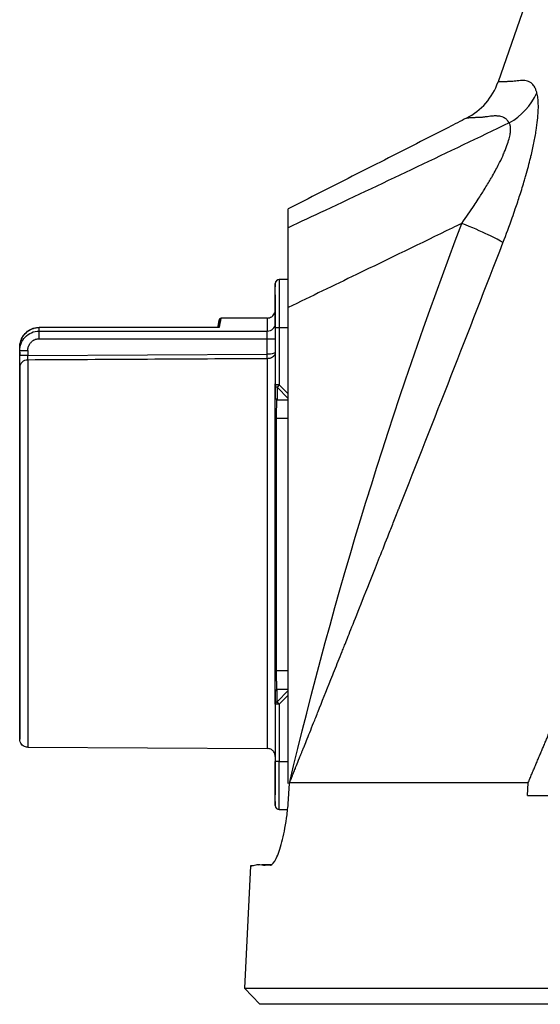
# Model space of a CAD drawing. Header units: millimetres. Extents: x 0 to 4378, y 0 to 2376.
# Tile 3 of 211: x 143 to 176, y 587 to 649. Entities that reach past the tile are written whole.
import ezdxf

# ---------------------------------------------------------------- set-up
doc = ezdxf.new("R2010")
doc.units = ezdxf.units.MM
doc.header["$LTSCALE"] = 0.2

# ---------------------------------------------------------------- blocks, each defined once
blk = doc.blocks.new('Blk$A09K1-2P24B')
for p, q in [((-77.152, 72.027), (-82.225, 57.419)), ((-95.284, 13.74), (-95.288, 48.343)), ((-96.083, 44.872), (-96.083, 44.672)), ((-96.083, 44.168), (-96.083, 44.872)), ((-96.083, 42.122), (-96.083, 44.872)), ((-96.083, 44.872), (-96.083, 44.672)), ((-95.833, 45.122), (-95.833, 45.122)), ((-95.833, 45.122), (-95.833, 42.122)), ((-95.288, 45.122), (-95.833, 45.122)), ((-96.083, 44.126), (-96.083, 44.194)), ((-96.083, 43.765), (-96.083, 39.052)), ((-96.083, 43.556), (-96.083, 43.216)), ((-96.083, 43.555), (-96.083, 43.555)), ((-86.501, 43.122), (-86.503, 43.122)), ((-86.501, 43.122), (-86.503, 43.122)), ((-96.583, 42.722), (-99.457, 42.722)), ((-96.583, 42.722), (-96.583, 41.91)), ((-96.083, 42.381), (-96.083, 42.122)), ((-96.083, 42.381), (-96.083, 42.381)), ((-110.783, 42.135), (-110.783, 42.139)), ((-110.783, 42.139), (-110.783, 42.139)), ((-99.607, 42.139), (-110.783, 42.139)), ((-110.783, 41.91), (-110.783, 42.135)), ((-99.581, 42.135), (-110.783, 42.135)), ((-110.783, 41.439), (-110.783, 41.91)), ((-110.783, 41.91), (-96.583, 41.91)), ((-96.583, 41.439), (-96.583, 41.91)), ((-96.083, 42.122), (-96.083, 38.555)), ((-95.833, 42.122), (-96.083, 42.122)), ((-95.833, 42.122), (-95.833, 38.555)), ((-95.287, 42.122), (-95.833, 42.122)), ((-110.783, 41.439), (-96.583, 41.439)), ((-96.583, 40.468), (-96.583, 41.439)), ((-96.583, 41.439), (-96.083, 41.439)), ((-96.083, 41.439), (-96.083, 40.596)), ((-84.283, 41.33), (-84.283, 41.33)), ((-111.983, 40.693), (-111.983, 40.887)), ((-111.983, 40.59), (-111.983, 40.887)), ((-111.983, 40.693), (-111.483, 40.693)), ((-111.983, 40.382), (-111.983, 40.693)), ((-111.983, 40.59), (-111.983, 40.425)), ((-111.483, 40.693), (-111.483, 40.382)), ((-111.483, 40.382), (-96.583, 40.468)), ((-96.58, 40.468), (-96.583, 40.468)), ((-96.083, 40.592), (-96.083, 40.592)), ((-96.083, 40.59), (-96.083, 40.59)), ((-111.983, 40.22), (-111.983, 40.425)), ((-111.483, 40.382), (-111.983, 40.382)), ((-111.486, 40.109), (-111.486, 16.003)), ((-96.58, 40.194), (-96.58, 15.925)), ((-87.555, 40.122), (-87.551, 40.122)), ((-87.555, 40.122), (-87.551, 40.122)), ((-84.755, 40.122), (-84.755, 40.122)), ((-84.755, 40.122), (-84.755, 40.122)), ((-111.983, 39.654), (-111.983, 39.322)), ((-111.983, 16.503), (-111.983, 39.654)), ((-111.983, 39.322), (-111.983, 16.712)), ((-111.983, 36.889), (-111.983, 38.156)), ((-96.083, 37.786), (-96.083, 38.555)), ((-95.833, 38.555), (-96.083, 38.555)), ((-95.833, 38.555), (-95.977, 38.411)), ((-95.977, 38.411), (-95.977, 37.641)), ((-95.977, 38.411), (-95.287, 37.72)), ((-95.833, 38.555), (-95.287, 38.009)), ((-95.977, 37.641), (-95.287, 37.641)), ((-95.991, 37.372), (-95.99, 37.372)), ((-111.983, 35.566), (-111.983, 36.628)), ((-96.083, 36.487), (-96.01, 36.487)), ((-96.083, 20.758), (-96.083, 36.487)), ((-96.01, 36.487), (-95.287, 36.487)), ((-96.01, 20.758), (-96.01, 36.487)), ((-96.083, 35.34), (-96.083, 34.931)), ((-111.983, 28.416), (-111.983, 34.474)), ((-90.283, 31.789), (-90.283, 31.767)), ((-111.983, 30.703), (-111.983, 29.915)), ((-111.983, 29.915), (-111.983, 30.703)), ((-111.983, 20.614), (-111.983, 28.833)), ((-111.983, 26.548), (-111.983, 27.321)), ((-111.983, 26.548), (-111.983, 27.321)), ((-90.283, 26.094), (-90.283, 26.093)), ((-92.283, 25.04), (-92.283, 25.05)), ((-92.683, 23.624), (-92.683, 23.617)), ((-92.933, 22.717), (-92.933, 22.713)), ((-96.083, 20.758), (-96.01, 20.758)), ((-95.285, 20.758), (-96.01, 20.758)), ((-111.983, 19.085), (-111.983, 19.815)), ((-95.991, 19.872), (-95.991, 19.872)), ((-96.083, 19.465), (-96.083, 19.372)), ((-96.083, 18.689), (-96.083, 19.459)), ((-95.285, 19.603), (-95.977, 19.603)), ((-95.977, 18.834), (-95.977, 19.603)), ((-95.285, 19.526), (-95.977, 18.834)), ((-95.285, 19.238), (-95.833, 18.689)), ((-96.083, 18.689), (-96.083, 15.122)), ((-95.833, 18.689), (-96.083, 18.689)), ((-96.083, 18.612), (-96.083, 18.572)), ((-96.083, 18.612), (-96.083, 13.052)), ((-95.833, 18.689), (-95.977, 18.834)), ((-95.833, 18.689), (-95.833, 15.122)), ((-111.983, 16.712), (-111.983, 16.503)), ((-111.486, 16.003), (-96.58, 15.925)), ((-96.083, 15.431), (-96.083, 13.726)), ((-96.083, 12.372), (-96.083, 15.122)), ((-95.833, 15.122), (-96.083, 15.122)), ((-95.833, 12.122), (-95.833, 15.122)), ((-95.833, 15.122), (-95.284, 15.122)), ((-96.083, 13.726), (-96.083, 13.726)), ((-95.276, 12.474), (-95.205, 13.739)), ((-80.357, 13.787), (-95.202, 13.787)), ((-80.404, 13), (-80.357, 13.787)), ((-96.083, 13.148), (-96.083, 13.039)), ((-96.083, 12.372), (-96.083, 13.142)), ((-80.404, 13), (-69.604, 13)), ((-96.083, 12.622), (-96.083, 12.579)), ((-96.083, 12.572), (-96.083, 12.372)), ((-96.083, 12.572), (-96.083, 12.372)), ((-95.833, 12.122), (-95.833, 12.122)), ((-95.833, 12.122), (-95.316, 12.122)), ((-97.63, 8.625), (-98, 0.999)), ((-96.391, 8.668), (-96.595, 8.661)), ((-98, 0.999), (98, 0.999)), ((-97.049, 0), (-98, 0.999)), ((97.049, 0), (-97.049, 0))]:
    blk.add_line(p, q)
for centre, radius, start, end in [((-86.004, 58.732), 4, 297.05607, 340.84692), ((-95.833, 44.872), 0.25, 92.73683, 180.00013), ((-95.833, 44.872), 0.25, 90.00013, 180.00013), ((-95.833, 43.555), 0.25, 179.09626, 180.01394), ((-95.833, 12.372), 0.25, 180.00024, 270.0002), ((-95.833, 12.372), 0.25, 180.00013, 270.00005)]:
    blk.add_arc(centre, radius, start, end)
for centre, major_axis, ratio, start_param, end_param in [((-83.465, 58.049), (-3.827, -1.163), 0.925244, 1.803388, 2.464378), ((-85.534, 48.674), (3.729, -1.402), 0.081491, 0.281178, 1.315585), ((-95.833, 44.872), (-0.25, 0), 0.707107, 6.253881, 6.283182), ((-95.833, 44.168), (-0.25, 0), 0.707107, 6.265054, 6.283031), ((-96.583, 42.381), (0.5, 0), 0.942375, 4.712382, 6.283178), ((-96.582, 40.468), (-0.001, 0.3), 0.005234, 3.565821, 4.712371), ((-111.483, 39.654), (-0.5, 0), 0.910228, 4.717619, 6.28318), ((-95.833, 38.555), (-0.25, 0), 0.707107, 0.000003, 0.955324), ((-95.833, 37.786), (-0.25, 0), 0.707101, 6.283155, 7.238489), ((-95.833, 19.459), (-0.25, 0), 0.707101, 5.327881, 6.283218), ((-95.833, 18.689), (-0.25, 0), 0.707107, 5.327869, 6.283179), ((-95.833, 13.142), (-0.25, 0), 0.707112, 0.001607, 0.018375), ((-95.833, 12.372), (-0.25, 0), 0.707107, 0.000006, 0.029579)]:
    blk.add_ellipse(centre, major_axis=major_axis, ratio=ratio, start_param=start_param, end_param=end_param)
for points, knots in [([(-79.808, 56.737), (-79.824, 56.795), (-79.844, 56.855), (-79.867, 56.915), (-79.89, 56.976), (-79.925, 57.05), (-79.948, 57.092), (-79.972, 57.135), (-79.996, 57.173), (-80.022, 57.207), (-80.047, 57.242), (-80.079, 57.277), (-80.101, 57.3), (-80.144, 57.344), (-80.194, 57.383), (-80.249, 57.414), (-80.303, 57.445), (-80.348, 57.463), (-80.4, 57.478), (-80.453, 57.493), (-80.504, 57.502), (-80.556, 57.507), (-80.582, 57.51), (-80.609, 57.512), (-80.637, 57.513), (-80.666, 57.514), (-80.689, 57.515), (-80.726, 57.514), (-80.873, 57.512), (-81.011, 57.491), (-81.123, 57.476), (-81.178, 57.468), (-81.255, 57.459), (-81.314, 57.454), (-81.374, 57.448), (-81.415, 57.446), (-81.478, 57.444), (-81.494, 57.443), (-81.51, 57.443), (-81.527, 57.442), (-81.544, 57.442), (-81.551, 57.442), (-81.562, 57.442), (-81.586, 57.441), (-81.613, 57.441), (-81.642, 57.44), (-81.672, 57.439), (-81.708, 57.438), (-81.736, 57.438), (-81.764, 57.437), (-81.792, 57.436), (-81.819, 57.435), (-81.845, 57.434), (-81.872, 57.433), (-81.897, 57.432), (-81.922, 57.431), (-81.955, 57.429), (-81.982, 57.428), (-82.035, 57.426), (-82.08, 57.424), (-82.116, 57.423), (-82.188, 57.421), (-82.225, 57.42), (-82.225, 57.419)], [0.0000001, 0.0000001, 0.0000001, 0.0000001, 0.03125, 0.03125, 0.03125, 0.0625, 0.0625, 0.0625, 0.09375, 0.09375, 0.09375, 0.125, 0.125, 0.125, 0.1875, 0.1875, 0.1875, 0.25, 0.25, 0.25, 0.3125, 0.3125, 0.3125, 0.34375, 0.34375, 0.34375, 0.375, 0.375, 0.375, 0.5, 0.5, 0.5, 0.5625, 0.5625, 0.5625, 0.625, 0.625, 0.625, 0.640625, 0.640625, 0.640625, 0.65625, 0.65625, 0.65625, 0.6875, 0.6875, 0.6875, 0.71875, 0.71875, 0.71875, 0.75, 0.75, 0.75, 0.78125, 0.78125, 0.78125, 0.8125, 0.8125, 0.8125, 0.875, 0.875, 0.875, 0.9999932, 0.9999932, 0.9999932, 0.9999932]), ([(-81.92, 47.411), (-81.719, 47.929), (-81.522, 48.461), (-81.342, 48.97), (-81.277, 49.154), (-81.214, 49.335), (-81.153, 49.512), (-81.051, 49.812), (-80.958, 50.094), (-80.871, 50.364), (-80.767, 50.69), (-80.672, 51), (-80.582, 51.306), (-80.553, 51.407), (-80.524, 51.505), (-80.497, 51.601), (-80.386, 51.993), (-80.291, 52.351), (-80.209, 52.684), (-80.199, 52.726), (-80.189, 52.768), (-80.179, 52.809), (-80.111, 53.09), (-80.049, 53.367), (-79.999, 53.616), (-79.969, 53.763), (-79.942, 53.901), (-79.92, 54.025), (-79.897, 54.153), (-79.875, 54.278), (-79.856, 54.399), (-79.82, 54.629), (-79.79, 54.848), (-79.769, 55.048), (-79.748, 55.245), (-79.734, 55.425), (-79.727, 55.585), (-79.725, 55.626), (-79.723, 55.666), (-79.722, 55.705), (-79.719, 55.82), (-79.718, 55.931), (-79.721, 56.036), (-79.724, 56.174), (-79.733, 56.302), (-79.747, 56.418), (-79.762, 56.537), (-79.783, 56.643), (-79.808, 56.737)], [0, 0, 0, 0, 0.09179, 0.09179, 0.09179, 0.125, 0.125, 0.125, 0.181591, 0.181591, 0.181591, 0.25, 0.25, 0.25, 0.272392, 0.272392, 0.272392, 0.363517, 0.363517, 0.363517, 0.375, 0.375, 0.375, 0.453423, 0.453423, 0.453423, 0.5, 0.5, 0.5, 0.547785, 0.547785, 0.547785, 0.63799, 0.63799, 0.63799, 0.726937, 0.726937, 0.726937, 0.75, 0.75, 0.75, 0.81881, 0.81881, 0.81881, 0.908727, 0.908727, 0.908727, 1, 1, 1, 1]), ([(-84.184, 55.169), (-84.56, 54.978), (-85.6, 54.447), (-87.305, 53.577), (-89.3, 52.561), (-91.295, 51.546), (-93.291, 50.533), (-94.622, 49.858), (-95.288, 49.52)], [0, 0, 0, 0, 0.101568, 0.28125, 0.460931, 0.640613, 0.820295, 1, 1, 1, 1]), ([(-81.536, 54.872), (-81.557, 54.913), (-81.581, 54.952), (-81.608, 54.989), (-81.612, 54.994), (-81.617, 55), (-81.621, 55.006), (-81.647, 55.038), (-81.678, 55.07), (-81.699, 55.089), (-81.718, 55.107), (-81.739, 55.124), (-81.761, 55.14), (-81.767, 55.145), (-81.774, 55.149), (-81.781, 55.154), (-81.796, 55.164), (-81.811, 55.174), (-81.828, 55.183), (-81.844, 55.192), (-81.868, 55.204), (-81.878, 55.209), (-81.886, 55.213), (-81.894, 55.217), (-81.903, 55.221), (-81.938, 55.236), (-81.983, 55.252), (-82.044, 55.267), (-82.047, 55.268), (-82.051, 55.269), (-82.054, 55.27), (-82.095, 55.279), (-82.13, 55.285), (-82.159, 55.289), (-82.167, 55.29), (-82.175, 55.291), (-82.182, 55.292), (-82.187, 55.293), (-82.193, 55.293), (-82.198, 55.294), (-82.209, 55.295), (-82.211, 55.295), (-82.227, 55.297), (-82.261, 55.3), (-82.291, 55.301), (-82.32, 55.302), (-82.368, 55.303), (-82.413, 55.303), (-82.464, 55.302), (-82.502, 55.3), (-82.544, 55.298), (-82.592, 55.294), (-82.601, 55.294), (-82.609, 55.293), (-82.618, 55.292), (-82.675, 55.287), (-82.726, 55.281), (-82.785, 55.274), (-82.792, 55.273), (-82.799, 55.272), (-82.806, 55.271), (-82.86, 55.263), (-82.911, 55.256), (-82.959, 55.249), (-82.98, 55.246), (-83, 55.243), (-83.02, 55.24), (-83.055, 55.235), (-83.091, 55.23), (-83.128, 55.226), (-83.159, 55.223), (-83.19, 55.22), (-83.22, 55.218), (-83.24, 55.216), (-83.259, 55.215), (-83.278, 55.214), (-83.29, 55.213), (-83.302, 55.212), (-83.314, 55.212), (-83.344, 55.21), (-83.365, 55.209), (-83.4, 55.207), (-83.407, 55.207), (-83.413, 55.207), (-83.42, 55.207), (-83.47, 55.205), (-83.516, 55.203), (-83.56, 55.202), (-83.571, 55.201), (-83.582, 55.201), (-83.592, 55.2), (-83.622, 55.199), (-83.65, 55.198), (-83.676, 55.197), (-83.685, 55.196), (-83.693, 55.196), (-83.701, 55.195), (-83.706, 55.195), (-83.71, 55.195), (-83.715, 55.195), (-83.728, 55.194), (-83.736, 55.193), (-83.752, 55.193), (-83.782, 55.191), (-83.81, 55.189), (-83.836, 55.188), (-83.88, 55.185), (-83.92, 55.183), (-83.958, 55.181), (-83.993, 55.179), (-84.026, 55.177), (-84.057, 55.176), (-84.059, 55.176), (-84.061, 55.175), (-84.062, 55.175), (-84.095, 55.174), (-84.121, 55.173), (-84.14, 55.172), (-84.161, 55.171), (-84.175, 55.17), (-84.181, 55.17), (-84.183, 55.17), (-84.184, 55.17), (-84.184, 55.169)], [0, 0, 0, 0, 0.03125, 0.03125, 0.03125, 0.036027, 0.036027, 0.036027, 0.0625, 0.0625, 0.0625, 0.086658, 0.086658, 0.086658, 0.09375, 0.09375, 0.09375, 0.109375, 0.109375, 0.109375, 0.125, 0.125, 0.125, 0.137204, 0.137204, 0.137204, 0.18478, 0.18478, 0.18478, 0.1875, 0.1875, 0.1875, 0.21875, 0.21875, 0.21875, 0.227351, 0.227351, 0.227351, 0.234375, 0.234375, 0.234375, 0.25, 0.25, 0.25, 0.282133, 0.282133, 0.282133, 0.334899, 0.334899, 0.334899, 0.375, 0.375, 0.375, 0.382242, 0.382242, 0.382242, 0.431868, 0.431868, 0.431868, 0.4375, 0.4375, 0.4375, 0.481032, 0.481032, 0.481032, 0.5, 0.5, 0.5, 0.533621, 0.533621, 0.533621, 0.5625, 0.5625, 0.5625, 0.581555, 0.581555, 0.581555, 0.59375, 0.59375, 0.59375, 0.625, 0.625, 0.625, 0.630987, 0.630987, 0.630987, 0.676219, 0.676219, 0.676219, 0.6875, 0.6875, 0.6875, 0.71875, 0.71875, 0.71875, 0.728641, 0.728641, 0.728641, 0.734375, 0.734375, 0.734375, 0.75, 0.75, 0.75, 0.779832, 0.779832, 0.779832, 0.829893, 0.829893, 0.829893, 0.875, 0.875, 0.875, 0.877676, 0.877676, 0.877676, 0.926092, 0.926092, 0.926092, 0.979283, 0.979283, 0.979283, 1, 1, 1, 1]), ([(-81.536, 54.872), (-85.354, 53.033), (-89.173, 51.215), (-92.991, 49.42), (-93.757, 49.06), (-94.522, 48.701), (-95.288, 48.343)], [0, 0, 0, 0, 0.832928, 0.832928, 0.832928, 1, 1, 1, 1]), ([(-84.482, 48.614), (-84.192, 49.026), (-83.944, 49.388), (-83.717, 49.73), (-83.63, 49.86), (-83.546, 49.988), (-83.464, 50.114), (-83.33, 50.321), (-83.203, 50.521), (-83.084, 50.714), (-82.94, 50.946), (-82.808, 51.166), (-82.69, 51.37), (-82.65, 51.438), (-82.611, 51.506), (-82.573, 51.574), (-82.423, 51.839), (-82.287, 52.093), (-82.175, 52.315), (-82.16, 52.343), (-82.146, 52.371), (-82.132, 52.399), (-82.04, 52.584), (-81.951, 52.773), (-81.878, 52.94), (-81.834, 53.04), (-81.796, 53.132), (-81.764, 53.212), (-81.73, 53.296), (-81.699, 53.378), (-81.671, 53.456), (-81.617, 53.606), (-81.574, 53.745), (-81.54, 53.873), (-81.507, 53.995), (-81.483, 54.107), (-81.468, 54.209), (-81.452, 54.309), (-81.445, 54.4), (-81.445, 54.482), (-81.445, 54.564), (-81.452, 54.637), (-81.467, 54.701), (-81.483, 54.768), (-81.506, 54.825), (-81.536, 54.872)], [0, 0, 0, 0, 0.0904902, 0.0904902, 0.0904902, 0.125, 0.125, 0.125, 0.1815519, 0.1815519, 0.1815519, 0.25, 0.25, 0.25, 0.2729557, 0.2729557, 0.2729557, 0.3633256, 0.3633256, 0.3633256, 0.375, 0.375, 0.375, 0.4534189, 0.4534189, 0.4534189, 0.5, 0.5, 0.5, 0.5492358, 0.5492358, 0.5492358, 0.6431368, 0.6431368, 0.6431368, 0.7324656, 0.7324656, 0.7324656, 0.8198974, 0.8198974, 0.8198974, 0.908249, 0.908249, 0.908249, 0.9999978, 0.9999978, 0.9999978, 0.9999978]), ([(-95.288, 48.343), (-95.288, 48.655), (-95.288, 48.795), (-95.288, 48.894), (-95.288, 48.947), (-95.288, 48.987), (-95.288, 49.022), (-95.288, 49.055), (-95.288, 49.082), (-95.288, 49.111), (-95.288, 49.171), (-95.288, 49.235), (-95.288, 49.288), (-95.288, 49.288), (-95.288, 49.289), (-95.288, 49.29), (-95.288, 49.342), (-95.288, 49.383), (-95.288, 49.416), (-95.288, 49.45), (-95.288, 49.476), (-95.288, 49.494), (-95.288, 49.511), (-95.288, 49.52), (-95.288, 49.52)], [0, 0, 0, 0, 0.162722, 0.162722, 0.162722, 0.25, 0.25, 0.25, 0.330133, 0.330133, 0.330133, 0.4976, 0.4976, 0.4976, 0.5, 0.5, 0.5, 0.665096, 0.665096, 0.665096, 0.832572, 0.832572, 0.832572, 1, 1, 1, 1]), ([(-84.482, 48.614), (-84.682, 48.516), (-84.883, 48.418), (-85.085, 48.32), (-87.01, 47.383), (-88.995, 46.419), (-91.04, 45.429), (-92.428, 44.756), (-93.844, 44.072), (-95.287, 43.375)], [0, 0, 0, 0, 0.0586885, 0.0586885, 0.0586885, 0.6192986, 0.6192986, 0.6192986, 1, 1, 1, 1]), ([(-95.207, 13.737), (-95.211, 13.754), (-95.129, 13.96), (-95.104, 14.022), (-95.092, 14.052), (-95.077, 14.091), (-95.058, 14.138), (-95.039, 14.185), (-95.004, 14.272), (-94.991, 14.303), (-94.967, 14.365), (-94.936, 14.443), (-94.898, 14.537), (-94.879, 14.583), (-94.859, 14.634), (-94.837, 14.689), (-94.815, 14.744), (-94.778, 14.835), (-94.766, 14.866), (-94.716, 14.991), (-94.654, 15.146), (-94.579, 15.334), (-94.541, 15.427), (-94.501, 15.529), (-94.457, 15.638), (-94.435, 15.693), (-94.412, 15.749), (-94.389, 15.808), (-94.366, 15.867), (-94.329, 15.958), (-94.316, 15.99), (-94.214, 16.245), (-94.089, 16.558), (-93.94, 16.93), (-93.866, 17.116), (-93.785, 17.316), (-93.699, 17.531), (-93.656, 17.639), (-93.612, 17.75), (-93.566, 17.865), (-93.52, 17.98), (-93.454, 18.144), (-93.424, 18.22), (-93.179, 18.832), (-92.911, 19.501), (-92.62, 20.228), (-92.475, 20.592), (-92.324, 20.97), (-92.167, 21.363), (-92.089, 21.56), (-92.009, 21.76), (-91.927, 21.963), (-91.887, 22.065), (-91.846, 22.168), (-91.804, 22.272), (-91.784, 22.323), (-91.763, 22.376), (-91.742, 22.428), (-91.721, 22.48), (-91.685, 22.57), (-91.679, 22.585), (-91.478, 23.09), (-91.101, 24.035), (-90.55, 25.422), (-90.274, 26.115), (-89.955, 26.92), (-89.592, 27.835), (-89.41, 28.293), (-89.218, 28.779), (-89.015, 29.293), (-88.913, 29.549), (-88.809, 29.813), (-88.701, 30.084), (-88.648, 30.22), (-88.594, 30.357), (-88.539, 30.496), (-88.511, 30.565), (-88.484, 30.635), (-88.456, 30.705), (-88.428, 30.776), (-88.389, 30.875), (-88.372, 30.918), (-86.212, 36.386), (-84.057, 41.889), (-81.92, 47.411)], [0, 0, 0, 0, 0.007813, 0.007813, 0.007813, 0.011719, 0.011719, 0.011719, 0.015625, 0.015625, 0.015625, 0.023438, 0.023438, 0.023438, 0.027344, 0.027344, 0.027344, 0.03125, 0.03125, 0.03125, 0.046875, 0.046875, 0.046875, 0.054687, 0.054687, 0.054687, 0.058594, 0.058594, 0.058594, 0.0625, 0.0625, 0.0625, 0.09375, 0.09375, 0.09375, 0.109375, 0.109375, 0.109375, 0.117187, 0.117187, 0.117187, 0.125, 0.125, 0.125, 0.1875, 0.1875, 0.1875, 0.21875, 0.21875, 0.21875, 0.234375, 0.234375, 0.234375, 0.242187, 0.242187, 0.242187, 0.246094, 0.246094, 0.246094, 0.25, 0.25, 0.25, 0.375, 0.375, 0.375, 0.4375, 0.4375, 0.4375, 0.46875, 0.46875, 0.46875, 0.484375, 0.484375, 0.484375, 0.492187, 0.492187, 0.492187, 0.496094, 0.496094, 0.496094, 0.5, 0.5, 0.5, 1, 1, 1, 1]), ([(-96.083, 44.168), (-96.083, 44.056), (-96.083, 43.961), (-96.083, 43.884), (-96.083, 43.832), (-96.084, 43.787), (-96.084, 43.75), (-96.084, 43.692), (-96.084, 43.646), (-96.084, 43.614)], [-0.9999999, -0.9999999, -0.9999999, -0.9999999, -0.702847, -0.702847, -0.702847, -0.5, -0.5, -0.5, -0.2540021, -0.2540021, -0.2540021, -0.2540021]), ([(-96.084, 43.614), (-96.084, 43.666), (-96.084, 43.744), (-96.083, 43.933), (-96.083, 44.047), (-96.083, 44.168)], [0, 0, 0, 0, 0.04741317, 0.04741317, 0.09899189, 0.09899189, 0.09899189, 0.09899189]), ([(-96.084, 43.607), (-96.084, 43.655), (-96.084, 43.727), (-96.083, 43.879), (-96.083, 43.955), (-96.083, 44.036)], [0, 0, 0, 0, 0.04558006, 0.04558006, 0.08211384, 0.08211384, 0.08211384, 0.08211384]), ([(-96.084, 43.614), (-96.084, 43.613), (-96.084, 43.613), (-96.084, 43.612), (-96.084, 43.61), (-96.084, 43.609), (-96.084, 43.607), (-96.083, 43.564), (-96.083, 43.557), (-96.083, 43.555)], [-0.2540021, -0.2540021, -0.2540021, -0.2540021, -0.25, -0.25, -0.25, -0.2403773, -0.2403773, -0.2403773, -0.0000001, -0.0000001, -0.0000001, -0.0000001]), ([(-96.083, 43.218), (-96.083, 43.269), (-96.083, 43.385), (-96.083, 43.495), (-96.083, 43.556)], [0.6682219, 0.6682219, 0.6682219, 0.6682219, 0.6875, 0.71247421, 0.71247421, 0.71247421, 0.71247421]), ([(-96.583, 42.722), (-96.578, 42.722), (-96.572, 42.723), (-96.55, 42.723), (-96.534, 42.725), (-96.469, 42.733), (-96.42, 42.747), (-96.327, 42.79), (-96.281, 42.82), (-96.203, 42.893), (-96.17, 42.936), (-96.119, 43.029), (-96.101, 43.08), (-96.087, 43.158), (-96.084, 43.185), (-96.083, 43.212), (-96.083, 43.214), (-96.083, 43.216), (-96.083, 43.217), (-96.083, 43.218), (-96.083, 43.218), (-96.083, 43.219), (-96.083, 43.219), (-96.083, 43.22), (-96.083, 43.22), (-96.083, 43.22), (-96.083, 43.221), (-96.083, 43.221), (-96.083, 43.221), (-96.083, 43.222), (-96.083, 43.222), (-96.083, 43.222), (-96.083, 43.222), (-96.083, 43.222)], [0, 0, 0, 0, 0.0016333, 0.0016333, 0.00653847, 0.00653847, 0.02140132, 0.02140132, 0.0373699, 0.0373699, 0.05330041, 0.05330041, 0.06923228, 0.06923228, 0.07712146, 0.07712146, 0.07759128, 0.07759128, 0.07776546, 0.07776546, 0.07790613, 0.07790613, 0.07810674, 0.07810674, 0.07830865, 0.07830865, 0.0786362, 0.0786362, 0.0793597, 0.0793597, 0.08152742, 0.08152742, 0.08385175, 0.08385175, 0.08385175, 0.08385175]), ([(-99.558, 42.628), (-99.556, 42.638), (-99.554, 42.643), (-99.554, 42.643), (-99.554, 42.643), (-99.591, 42.473), (-99.662, 42.139)], [-0.5829001, -0.5829001, -0.5829001, -0.5829001, -0.5, -0.5, -0.5, -0.0246029, -0.0246029, -0.0246029, -0.0246029]), ([(-99.558, 42.628), (-99.557, 42.633), (-99.556, 42.637), (-99.555, 42.641), (-99.555, 42.642), (-99.555, 42.643), (-99.554, 42.643), (-99.554, 42.643), (-99.554, 42.643), (-99.554, 42.643), (-99.554, 42.643), (-99.554, 42.643), (-99.554, 42.643), (-99.554, 42.644), (-99.554, 42.644), (-99.554, 42.644), (-99.554, 42.644), (-99.554, 42.645), (-99.554, 42.645), (-99.554, 42.646), (-99.554, 42.646), (-99.553, 42.648), (-99.553, 42.65), (-99.55, 42.66), (-99.546, 42.667), (-99.538, 42.68), (-99.534, 42.686), (-99.521, 42.7), (-99.51, 42.708), (-99.493, 42.716), (-99.486, 42.718), (-99.472, 42.722), (-99.464, 42.722), (-99.457, 42.722)], [0, 0, 0, 0, 0.03309029, 0.03309029, 0.04952584, 0.04952584, 0.05768616, 0.05768616, 0.06173889, 0.06173889, 0.06375783, 0.06375783, 0.06478923, 0.06478923, 0.06543354, 0.06543354, 0.0655417, 0.0655417, 0.06563646, 0.06563646, 0.0657681, 0.0657681, 0.06636337, 0.06636337, 0.06876571, 0.06876571, 0.07091717, 0.07091717, 0.07460457, 0.07460457, 0.07674907, 0.07674907, 0.07900211, 0.07900211, 0.07900211, 0.07900211]), ([(-111.983, 40.887), (-111.983, 41.029), (-111.959, 41.174), (-111.867, 41.443), (-111.798, 41.571), (-111.626, 41.79), (-111.522, 41.884), (-111.295, 42.028), (-111.171, 42.08), (-110.958, 42.129), (-110.87, 42.139), (-110.783, 42.139)], [0, 0, 0, 0, 0.0428113, 0.0428113, 0.0852467, 0.0852467, 0.1263561, 0.1263561, 0.1656855, 0.1656855, 0.1918331, 0.1918331, 0.1918331, 0.1918331]), ([(-111.983, 40.887), (-111.983, 40.94), (-111.977, 41.046), (-111.947, 41.203), (-111.899, 41.356), (-111.832, 41.501), (-111.761, 41.614), (-111.696, 41.699), (-111.643, 41.759), (-111.587, 41.816), (-111.527, 41.868), (-111.463, 41.916), (-111.408, 41.953), (-111.362, 41.98), (-111.326, 42), (-111.297, 42.015), (-111.273, 42.026), (-111.254, 42.034), (-111.233, 42.043), (-111.192, 42.06), (-111.121, 42.085), (-111.023, 42.111), (-110.923, 42.127), (-110.844, 42.134), (-110.8, 42.135), (-110.783, 42.135)], [0, 0, 0, 0, 0.0159548, 0.0318954, 0.0478849, 0.0638298, 0.079776, 0.0878159, 0.0958472, 0.1038157, 0.1117609, 0.1197171, 0.1277206, 0.1317352, 0.1357482, 0.1397527, 0.1417495, 0.1437416, 0.1458073, 0.1486905, 0.1569147, 0.1684366, 0.1791739, 0.1871284, 0.1922707, 0.1922707, 0.1922707, 0.1922707]), ([(-111.983, 40.693), (-111.983, 40.847), (-111.954, 41.003), (-111.897, 41.147), (-111.84, 41.291), (-111.754, 41.426), (-111.645, 41.54), (-111.536, 41.653), (-111.403, 41.748), (-111.255, 41.812), (-111.108, 41.876), (-110.945, 41.91), (-110.783, 41.91)], [0, 0, 0, 0, 0.25, 0.25, 0.25, 0.5, 0.5, 0.5, 0.75, 0.75, 0.75, 1, 1, 1, 1]), ([(-99.581, 42.135), (-99.582, 42.135), (-99.584, 42.136), (-99.593, 42.138), (-99.6, 42.139), (-99.607, 42.139)], [-0.000815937, -0.000815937, -0.000815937, -0.000815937, 0, 0, 0.003122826, 0.003122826, 0.003122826, 0.003122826]), ([(-111.483, 40.693), (-111.483, 40.717), (-111.48, 40.773), (-111.467, 40.846), (-111.449, 40.915), (-111.429, 40.971), (-111.405, 41.023), (-111.373, 41.083), (-111.331, 41.146), (-111.277, 41.211), (-111.217, 41.27), (-111.158, 41.317), (-111.101, 41.352), (-111.053, 41.378), (-111.001, 41.399), (-110.936, 41.42), (-110.863, 41.435), (-110.808, 41.439), (-110.783, 41.439)], [0, 0, 0, 0, 0.0071408, 0.0166845, 0.0223409, 0.028564, 0.0342725, 0.0395922, 0.0490431, 0.0569127, 0.0649465, 0.0742618, 0.0794009, 0.0848584, 0.0907399, 0.0961446, 0.1054808, 0.1128321, 0.1128321, 0.1128321, 0.1128321]), ([(-96.083, 40.596), (-96.083, 40.583), (-96.084, 40.565), (-96.087, 40.543), (-96.089, 40.532), (-96.091, 40.523), (-96.093, 40.517), (-96.094, 40.511), (-96.098, 40.498), (-96.106, 40.474), (-96.119, 40.445), (-96.135, 40.417), (-96.15, 40.395), (-96.166, 40.373), (-96.185, 40.353), (-96.202, 40.336), (-96.216, 40.323), (-96.226, 40.315), (-96.235, 40.308), (-96.25, 40.297), (-96.277, 40.278), (-96.322, 40.252), (-96.388, 40.224), (-96.476, 40.201), (-96.543, 40.194), (-96.58, 40.194)], [0, 0, 0, 0, 0.00512698, 0.00683153, 0.00853512, 0.00938688, 0.01023875, 0.01078315, 0.0117911, 0.01520277, 0.02049146, 0.02369061, 0.0269047, 0.03013719, 0.03339232, 0.03667523, 0.03832914, 0.03999146, 0.04092203, 0.04226031, 0.04617744, 0.0517875, 0.05915213, 0.06838531, 0.07946887, 0.07946887, 0.07946887, 0.07946887]), ([(-96.083, 40.596), (-96.083, 40.565), (-96.127, 40.534), (-96.214, 40.51), (-96.258, 40.497), (-96.312, 40.487), (-96.375, 40.479), (-96.438, 40.472), (-96.509, 40.468), (-96.58, 40.468)], [-1, -1, -1, -1, -0.5, -0.5, -0.5, -0.25, -0.25, -0.25, 0, 0, 0, 0]), ([(-111.983, 39.654), (-111.983, 39.717), (-111.983, 39.822), (-111.983, 39.949), (-111.983, 40.077), (-111.983, 40.229), (-111.983, 40.382)], [0, 0, 0, 0, 0.5, 0.5, 0.5, 1, 1, 1, 1]), ([(-111.983, 36.628), (-111.983, 36.745), (-111.983, 36.859), (-111.983, 36.971), (-111.983, 37.538), (-111.983, 38.05), (-111.983, 38.506), (-111.983, 38.949), (-111.983, 39.313), (-111.983, 39.6), (-111.983, 39.739), (-111.983, 39.863), (-111.983, 39.972), (-111.983, 40.072), (-111.983, 40.155), (-111.983, 40.22)], [0.7377744, 0.7377744, 0.7377744, 0.7377744, 0.75, 0.75, 0.75, 0.8125, 0.8125, 0.8125, 0.875, 0.875, 0.875, 0.90625, 0.90625, 0.90625, 0.9357112, 0.9357112, 0.9357112, 0.9357112]), ([(-111.486, 40.109), (-111.485, 40.133), (-111.485, 40.172), (-111.485, 40.22), (-111.484, 40.268), (-111.484, 40.325), (-111.483, 40.382)], [-1, -1, -1, -1, -0.5, -0.5, -0.5, 0, 0, 0, 0]), ([(-111.983, 39.654), (-111.983, 39.636), (-111.983, 39.618), (-111.983, 39.6), (-111.983, 39.305), (-111.983, 38.937), (-111.983, 38.497), (-111.983, 38.387), (-111.983, 38.274), (-111.983, 38.156)], [0.12102733, 0.12102733, 0.12102733, 0.12102733, 0.125, 0.125, 0.125, 0.1875, 0.1875, 0.1875, 0.20295304, 0.20295304, 0.20295304, 0.20295304]), ([(-96.083, 38.761), (-96.083, 38.572), (-96.083, 38.373), (-96.083, 38.166), (-96.083, 38.04), (-96.083, 37.911), (-96.083, 37.78)], [0.09993696, 0.09993696, 0.09993696, 0.09993696, 0.125, 0.125, 0.125, 0.13991687, 0.13991687, 0.13991687, 0.13991687]), ([(-111.983, 38.156), (-111.983, 37.797), (-111.983, 37.402), (-111.983, 36.971), (-111.983, 36.944), (-111.983, 36.917), (-111.983, 36.889)], [0.20295304, 0.20295304, 0.20295304, 0.20295304, 0.25, 0.25, 0.25, 0.25297868, 0.25297868, 0.25297868, 0.25297868]), ([(-96.084, 37.175), (-96.084, 37.352), (-96.084, 37.517), (-96.083, 37.693), (-96.083, 37.721), (-96.083, 37.749)], [0, 0, 0, 0, 0.05832025, 0.05832025, 0.06979057, 0.06979057, 0.06979057, 0.06979057]), ([(-96.01, 36.487), (-96.01, 36.521), (-96.01, 36.555), (-96.01, 36.589), (-96.009, 36.739), (-96.006, 36.887), (-96.002, 37.026), (-96.001, 37.056), (-96, 37.085), (-95.999, 37.114), (-95.998, 37.14), (-95.996, 37.241), (-95.99, 37.394), (-95.986, 37.482), (-95.983, 37.543), (-95.981, 37.583), (-95.979, 37.619), (-95.978, 37.638), (-95.977, 37.641)], [0, 0, 0, 0, 0.0783462, 0.0783462, 0.0783462, 0.4263239, 0.4263239, 0.4263239, 0.5, 0.5, 0.5, 0.75, 0.75, 0.75, 0.8816479, 0.8816479, 0.8816479, 0.9999884, 0.9999884, 0.9999884, 0.9999884]), ([(-111.983, 36.889), (-111.983, 36.343), (-111.983, 35.737), (-111.983, 35.071), (-111.983, 34.393), (-111.983, 33.692), (-111.983, 32.968), (-111.983, 32.618), (-111.983, 32.251), (-111.983, 31.869), (-111.983, 31.497), (-111.983, 31.131), (-111.983, 30.771), (-111.983, 30.748), (-111.983, 30.726), (-111.983, 30.703)], [0.2529787, 0.2529787, 0.2529787, 0.2529787, 0.3125, 0.3125, 0.3125, 0.375, 0.375, 0.375, 0.40625, 0.40625, 0.40625, 0.4375, 0.4375, 0.4375, 0.4394809, 0.4394809, 0.4394809, 0.4394809]), ([(-96.083, 36.503), (-96.083, 36.679), (-96.084, 36.882), (-96.084, 37.094), (-96.084, 37.121), (-96.084, 37.147), (-96.084, 37.175)], [-0.9872902, -0.9872902, -0.9872902, -0.9872902, -0.5625413, -0.5625413, -0.5625413, -0.5086757, -0.5086757, -0.5086757, -0.5086757]), ([(-96.083, 36.496), (-96.083, 36.48), (-96.083, 36.464), (-96.083, 36.448), (-96.083, 36.09), (-96.083, 35.721), (-96.083, 35.34)], [0.18586848, 0.18586848, 0.18586848, 0.18586848, 0.1875, 0.1875, 0.1875, 0.22349866, 0.22349866, 0.22349866, 0.22349866]), ([(-111.983, 34.474), (-111.983, 34.684), (-111.983, 34.891), (-111.983, 35.094), (-111.983, 35.254), (-111.983, 35.412), (-111.983, 35.566)], [0.66859458, 0.66859458, 0.66859458, 0.66859458, 0.6875, 0.6875, 0.6875, 0.70229526, 0.70229526, 0.70229526, 0.70229526]), ([(-111.983, 28.416), (-111.983, 28.485), (-111.983, 28.553), (-111.983, 28.622), (-111.983, 29.363), (-111.983, 30.083), (-111.983, 30.78), (-111.983, 31.514), (-111.983, 32.244), (-111.983, 32.968), (-111.983, 33.488), (-111.983, 33.99), (-111.983, 34.474)], [0.4940428, 0.4940428, 0.4940428, 0.4940428, 0.5, 0.5, 0.5, 0.5625, 0.5625, 0.5625, 0.625, 0.625, 0.625, 0.6685946, 0.6685946, 0.6685946, 0.6685946]), ([(-96.083, 34.931), (-96.083, 34.782), (-96.083, 34.632), (-96.083, 34.48), (-96.083, 33.794), (-96.083, 33.073), (-96.083, 32.316), (-96.083, 31.576), (-96.083, 30.834), (-96.083, 30.09), (-96.083, 30.077), (-96.083, 30.064), (-96.083, 30.051)], [0.236257, 0.236257, 0.236257, 0.236257, 0.25, 0.25, 0.25, 0.3125, 0.3125, 0.3125, 0.375, 0.375, 0.375, 0.3761312, 0.3761312, 0.3761312, 0.3761312]), ([(-111.983, 28.833), (-111.983, 28.763), (-111.983, 28.693), (-111.983, 28.622), (-111.983, 27.881), (-111.983, 27.162), (-111.983, 26.464), (-111.983, 25.73), (-111.983, 25.001), (-111.983, 24.276), (-111.983, 23.531), (-111.983, 22.823), (-111.983, 22.151), (-111.983, 21.605), (-111.983, 21.093), (-111.983, 20.614)], [0.4939336, 0.4939336, 0.4939336, 0.4939336, 0.5, 0.5, 0.5, 0.5625, 0.5625, 0.5625, 0.625, 0.625, 0.625, 0.6875, 0.6875, 0.6875, 0.737849, 0.737849, 0.737849, 0.737849]), ([(-96.083, 28.471), (-96.083, 28.282), (-96.083, 28.092), (-96.083, 27.903), (-96.083, 27.634), (-96.083, 27.367), (-96.083, 27.1)], [0.42131726, 0.42131726, 0.42131726, 0.42131726, 0.4375, 0.4375, 0.4375, 0.46097959, 0.46097959, 0.46097959, 0.46097959]), ([(-96.083, 27.1), (-96.083, 26.657), (-96.083, 26.218), (-96.083, 25.781), (-96.083, 25.076), (-96.083, 24.399), (-96.083, 23.748), (-96.083, 23.082), (-96.083, 22.432), (-96.083, 21.799)], [0.4609796, 0.4609796, 0.4609796, 0.4609796, 0.5, 0.5, 0.5, 0.5625, 0.5625, 0.5625, 0.6242188, 0.6242188, 0.6242188, 0.6242188]), ([(-111.983, 19.815), (-111.983, 19.963), (-111.983, 20.116), (-111.983, 20.274), (-111.983, 20.841), (-111.983, 21.474), (-111.983, 22.173), (-111.983, 22.852), (-111.983, 23.553), (-111.983, 24.276), (-111.983, 24.627), (-111.983, 24.993), (-111.983, 25.376), (-111.983, 25.747), (-111.983, 26.113), (-111.983, 26.474), (-111.983, 26.499), (-111.983, 26.524), (-111.983, 26.548)], [0.2327981, 0.2327981, 0.2327981, 0.2327981, 0.25, 0.25, 0.25, 0.3125, 0.3125, 0.3125, 0.375, 0.375, 0.375, 0.40625, 0.40625, 0.40625, 0.4375, 0.4375, 0.4375, 0.4396832, 0.4396832, 0.4396832, 0.4396832]), ([(-96.083, 21.799), (-96.083, 21.791), (-96.083, 21.783), (-96.083, 21.775), (-96.083, 21.42), (-96.083, 21.076), (-96.083, 20.743)], [0.62421877, 0.62421877, 0.62421877, 0.62421877, 0.625, 0.625, 0.625, 0.65899393, 0.65899393, 0.65899393, 0.65899393]), ([(-111.983, 20.614), (-111.983, 20.499), (-111.983, 20.385), (-111.983, 20.274), (-111.983, 19.707), (-111.983, 19.195), (-111.983, 18.739), (-111.983, 18.296), (-111.983, 17.931), (-111.983, 17.645), (-111.983, 17.506), (-111.983, 17.382), (-111.983, 17.272), (-111.983, 17.169), (-111.983, 17.084), (-111.983, 17.018)], [0.737849, 0.737849, 0.737849, 0.737849, 0.75, 0.75, 0.75, 0.8125, 0.8125, 0.8125, 0.875, 0.875, 0.875, 0.90625, 0.90625, 0.90625, 0.9366784, 0.9366784, 0.9366784, 0.9366784]), ([(-96.084, 20.129), (-96.084, 20.136), (-96.084, 20.143), (-96.084, 20.149), (-96.084, 20.364), (-96.083, 20.568), (-96.083, 20.743)], [-0.4521828, -0.4521828, -0.4521828, -0.4521828, -0.4388659, -0.4388659, -0.4388659, -0.0124906, -0.0124906, -0.0124906, -0.0124906]), ([(-95.977, 19.603), (-95.978, 19.607), (-95.979, 19.625), (-95.981, 19.661), (-95.983, 19.701), (-95.986, 19.762), (-95.99, 19.851), (-95.994, 19.966), (-95.997, 20.063), (-95.999, 20.131), (-96, 20.159), (-96.001, 20.188), (-96.002, 20.217), (-96.006, 20.388), (-96.009, 20.573), (-96.01, 20.758)], [0.000005, 0.000005, 0.000005, 0.000005, 0.1178899, 0.1178899, 0.1178899, 0.25, 0.25, 0.25, 0.5, 0.5, 0.5, 0.5722247, 0.5722247, 0.5722247, 1, 1, 1, 1]), ([(-111.983, 17.601), (-111.983, 17.615), (-111.983, 17.63), (-111.983, 17.645), (-111.983, 17.94), (-111.983, 18.307), (-111.983, 18.747), (-111.983, 18.856), (-111.983, 18.969), (-111.983, 19.085)], [0.12173887, 0.12173887, 0.12173887, 0.12173887, 0.125, 0.125, 0.125, 0.1875, 0.1875, 0.1875, 0.20278997, 0.20278997, 0.20278997, 0.20278997]), ([(-96.083, 18.572), (-96.083, 18.492), (-96.083, 18.413), (-96.083, 18.335), (-96.083, 17.855), (-96.083, 17.427), (-96.083, 17.048), (-96.083, 16.692), (-96.083, 16.395), (-96.083, 16.158)], [0.7399412, 0.7399412, 0.7399412, 0.7399412, 0.75, 0.75, 0.75, 0.8125, 0.8125, 0.8125, 0.8726738, 0.8726738, 0.8726738, 0.8726738]), ([(-111.983, 17.018), (-111.983, 17.016), (-111.983, 17.015), (-111.983, 17.013), (-111.983, 16.882), (-111.983, 16.816), (-111.983, 16.816)], [0.93667838, 0.93667838, 0.93667838, 0.93667838, 0.9375, 0.9375, 0.9375, 1, 1, 1, 1]), ([(-111.486, 16.003), (-111.491, 16.003), (-111.497, 16.003), (-111.518, 16.004), (-111.535, 16.005), (-111.6, 16.014), (-111.649, 16.029), (-111.742, 16.072), (-111.787, 16.102), (-111.864, 16.175), (-111.898, 16.219), (-111.948, 16.312), (-111.966, 16.363), (-111.978, 16.429), (-111.979, 16.442), (-111.982, 16.464), (-111.982, 16.474), (-111.983, 16.488), (-111.983, 16.491), (-111.983, 16.496), (-111.983, 16.496), (-111.983, 16.498), (-111.983, 16.498), (-111.983, 16.499), (-111.983, 16.5), (-111.983, 16.501), (-111.983, 16.501), (-111.983, 16.501), (-111.983, 16.501), (-111.983, 16.502), (-111.983, 16.502), (-111.983, 16.503), (-111.983, 16.503), (-111.983, 16.503), (-111.983, 16.503), (-111.983, 16.504), (-111.983, 16.505), (-111.983, 16.509), (-111.983, 16.517), (-111.983, 16.559), (-111.983, 16.621), (-111.983, 16.712)], [0, 0, 0, 0, 0.0016333, 0.0016333, 0.0065384, 0.0065384, 0.0214011, 0.0214011, 0.0373697, 0.0373697, 0.0533002, 0.0533002, 0.0692321, 0.0692321, 0.0731671, 0.0731671, 0.0761174, 0.0761174, 0.077225, 0.077225, 0.0774274, 0.0774274, 0.0776402, 0.0776402, 0.0778602, 0.0778602, 0.078039, 0.078039, 0.0783297, 0.0783297, 0.0789602, 0.0789602, 0.0808491, 0.0808491, 0.0865133, 0.0865133, 0.1035063, 0.1035063, 0.1544952, 0.1544952, 0.3025061, 0.3025061, 0.3025061, 0.3025061]), ([(-96.083, 16.158), (-96.083, 16.149), (-96.083, 16.14), (-96.083, 16.131), (-96.083, 15.895), (-96.083, 15.717), (-96.083, 15.599), (-96.083, 15.516), (-96.083, 15.463), (-96.083, 15.439)], [0.8726738, 0.8726738, 0.8726738, 0.8726738, 0.875, 0.875, 0.875, 0.9375, 0.9375, 0.9375, 0.9820065, 0.9820065, 0.9820065, 0.9820065]), ([(-96.083, 15.425), (-96.083, 15.425), (-96.083, 15.425), (-96.083, 15.425), (-96.083, 15.425), (-96.083, 15.426), (-96.083, 15.426), (-96.083, 15.427), (-96.083, 15.427), (-96.083, 15.427), (-96.083, 15.428), (-96.083, 15.428), (-96.083, 15.428), (-96.083, 15.429), (-96.083, 15.43), (-96.083, 15.431), (-96.083, 15.432), (-96.083, 15.442), (-96.084, 15.451), (-96.087, 15.495), (-96.093, 15.53), (-96.113, 15.598), (-96.126, 15.632), (-96.16, 15.694), (-96.18, 15.723), (-96.226, 15.777), (-96.252, 15.802), (-96.309, 15.845), (-96.339, 15.863), (-96.403, 15.893), (-96.437, 15.904), (-96.507, 15.921), (-96.544, 15.925), (-96.58, 15.925)], [0.85204216, 0.85204216, 0.85204216, 0.85204216, 0.85293257, 0.85293257, 0.85557213, 0.85557213, 0.85689273, 0.85689273, 0.85722335, 0.85722335, 0.8573888, 0.8573888, 0.85755506, 0.85755506, 0.85772185, 0.85772185, 0.85805788, 0.85805788, 0.86073885, 0.86073885, 0.87135726, 0.87135726, 0.88197519, 0.88197519, 0.89259311, 0.89259311, 0.90321104, 0.90321104, 0.91382897, 0.91382897, 0.924353, 0.924353, 0.9353834, 0.9353834, 0.9353834, 0.9353834]), ([(-96.083, 15.43), (-96.083, 15.136), (-96.083, 14.85), (-96.083, 14.571), (-96.083, 14.263), (-96.083, 13.981), (-96.083, 13.726)], [0.530913, 0.530913, 0.530913, 0.530913, 0.625, 0.625, 0.625, 0.7290096, 0.7290096, 0.7290096, 0.7290096]), ([(-96.084, 13.583), (-96.084, 13.585), (-96.084, 13.588), (-96.084, 13.591), (-96.084, 13.689), (-96.083, 13.725), (-96.083, 13.726)], [-0.4774859, -0.4774859, -0.4774859, -0.4774859, -0.4643918, -0.4643918, -0.4643918, 0, 0, 0, 0]), ([(-96.084, 13.594), (-96.084, 13.593), (-96.084, 13.593), (-96.084, 13.592), (-96.084, 13.584), (-96.084, 13.576), (-96.084, 13.568), (-96.084, 13.529), (-96.084, 13.472), (-96.084, 13.384), (-96.083, 13.243), (-96.083, 13.146), (-96.083, 13.142)], [-0.5391424, -0.5391424, -0.5391424, -0.5391424, -0.5363611, -0.5363611, -0.5363611, -0.5, -0.5, -0.5, -0.25, -0.25, -0.25, -0.0000007, -0.0000007, -0.0000007, -0.0000007]), ([(-96.391, 8.668), (-96.384, 8.668), (-96.376, 8.669), (-96.268, 8.691), (-96.15, 8.824), (-95.906, 9.323), (-95.781, 9.687), (-95.569, 10.51), (-95.466, 11.019), (-95.344, 11.87), (-95.309, 12.171), (-95.276, 12.474)], [-0.7391569, -0.7391569, -0.7391569, -0.7391569, -0.7249093, -0.7249093, -0.5389217, -0.5389217, -0.3529341, -0.3529341, -0.1764671, -0.1764671, -0.0865398, -0.0865398, -0.0865398, -0.0865398]), ([(-96.595, 8.655), (-96.75, 8.597), (-96.88, 8.669), (-97.175, 8.694), (-97.283, 8.67), (-97.458, 8.628), (-97.521, 8.618), (-97.608, 8.62), (-97.63, 8.628), (-97.63, 8.625)], [-1.54167, -1.54167, -1.54167, -1.54167, -1.077352, -1.077352, -0.719561, -0.719561, -0.355862, -0.355862, -0.000001, -0.000001, -0.000001, -0.000001])]:
    blk.add_open_spline(points, degree=3, knots=knots)
for points in [[(-95.207, 13.737), (-92.437, 25.468), (-88.855, 37.091), (-84.482, 48.614)], [(-96.083, 44.627), (-96.083, 44.646), (-96.083, 44.659), (-96.083, 44.666)], [(-96.083, 44.623), (-96.083, 44.644), (-96.083, 44.658), (-96.083, 44.666)], [(-96.083, 43.765), (-96.083, 43.935), (-96.083, 44.082), (-96.083, 44.207)], [(-96.083, 44.051), (-96.083, 44.089), (-96.083, 44.128), (-96.083, 44.168)], [(-96.083, 43.555), (-96.083, 43.557), (-96.083, 43.565), (-96.084, 43.607)], [(-99.662, 42.139), (-99.603, 42.415), (-99.568, 42.579), (-99.558, 42.628)], [(-99.457, 42.722), (-99.457, 42.722), (-99.499, 42.524), (-99.581, 42.135)], [(-111.692, 41.705), (-111.669, 41.733), (-111.645, 41.76), (-111.619, 41.786)], [(-111.325, 42.004), (-111.292, 42.022), (-111.258, 42.038), (-111.223, 42.052)], [(-111.756, 41.405), (-111.756, 41.405), (-111.756, 41.405), (-111.756, 41.405)], [(-111.983, 40.429), (-111.983, 40.429), (-111.983, 40.413), (-111.983, 40.382)], [(-111.983, 40.425), (-111.983, 40.428), (-111.983, 40.429), (-111.983, 40.429)], [(-96.58, 40.194), (-101.55, 40.166), (-106.518, 40.137), (-111.486, 40.109)], [(-96.083, 38.572), (-96.083, 38.573), (-96.083, 38.589), (-96.083, 38.621)], [(-96.083, 37.749), (-96.083, 37.772), (-96.083, 37.784), (-96.083, 37.786)], [(-111.983, 35.566), (-111.983, 35.937), (-111.983, 36.291), (-111.983, 36.628)], [(-96.083, 36.487), (-96.083, 36.492), (-96.083, 36.497), (-96.083, 36.503)], [(-96.083, 30.051), (-96.083, 29.525), (-96.083, 28.999), (-96.083, 28.471)], [(-111.983, 29.915), (-111.983, 29.556), (-111.983, 29.195), (-111.983, 28.833)], [(-111.983, 27.321), (-111.983, 27.684), (-111.983, 28.049), (-111.983, 28.416)], [(-96.083, 20.743), (-96.083, 20.748), (-96.083, 20.753), (-96.083, 20.758)], [(-111.983, 19.085), (-111.983, 19.314), (-111.983, 19.557), (-111.983, 19.815)], [(-96.083, 19.61), (-96.084, 19.765), (-96.084, 19.941), (-96.084, 20.129)], [(-96.083, 19.459), (-96.083, 19.507), (-96.083, 19.557), (-96.083, 19.61)], [(-96.083, 19.372), (-96.083, 19.127), (-96.083, 18.891), (-96.083, 18.666)], [(-96.083, 18.666), (-96.083, 18.657), (-96.083, 18.639), (-96.083, 18.612)], [(-111.983, 16.818), (-111.983, 16.842), (-111.983, 17.111), (-111.983, 17.601)], [(-96.083, 15.439), (-96.083, 15.43), (-96.083, 15.425), (-96.083, 15.425)], [(-96.083, 13.726), (-96.083, 13.725), (-96.084, 13.691), (-96.084, 13.594)], [(-96.083, 13.142), (-96.083, 13.33), (-96.084, 13.49), (-96.084, 13.594)], [(-96.083, 13.142), (-96.083, 13.323), (-96.084, 13.479), (-96.084, 13.583)], [(-96.083, 12.572), (-96.083, 12.573), (-96.083, 12.588), (-96.083, 12.617)], [(-97.63, 8.625), (-97.63, 8.625), (-97.63, 8.625), (-97.63, 8.625)], [(-97.628, 8.625), (-97.567, 8.627), (-97.506, 8.629), (-97.445, 8.632)], [(-97.143, 8.685), (-96.854, 8.696), (-96.564, 8.707), (-96.275, 8.718)]]:
    blk.add_open_spline(points, degree=3)
blk.add_rational_spline([(-80.357, 13.787), (-79.462, 15.913), (-78.581, 17.992)], [1.00004300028, 1.00073737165, 1.001347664], degree=2)

msp = doc.modelspace()

# ---------------------------------------------------------------- block references
msp.add_blockref('Blk$A09K1-2P24B', (255.217, 587.414))

doc.saveas('drawing.dxf')
